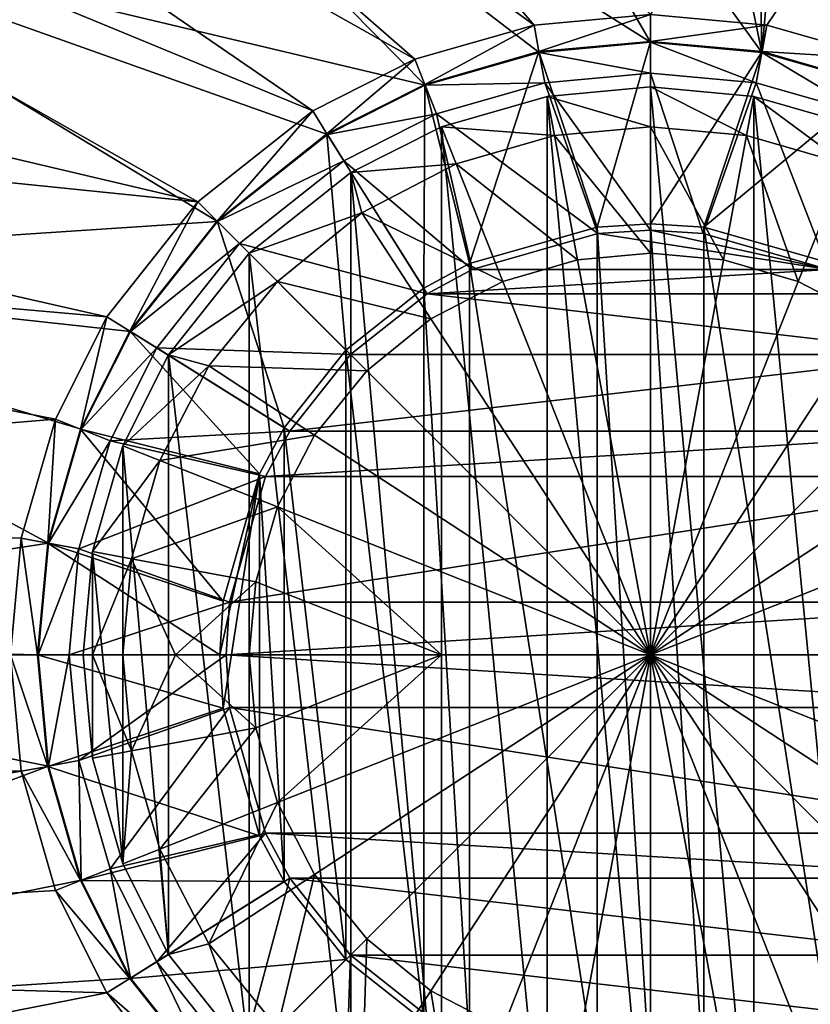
# Model space of a CAD drawing. Header units: metres. Extents: x -1501 to 0, y -1015 to 0.
# Tile 38 of 109: x -1249 to -1200, y -272 to -210. Entities that reach past the tile are written whole.
import ezdxf

# ---------------------------------------------------------------- set-up
doc = ezdxf.new("R2010")
doc.units = ezdxf.units.M

msp = doc.modelspace()

# ---------------------------------------------------------------- linework, layer by layer
at = {"layer": 'None'}
for points in [[(-1202.735352, -210.743744, -406), (-1210, -210.077194, -406), (-1125.44397, -96.89621, -406)], [(-1125.44397, -96.89621, -406), (-1195.304932, -212.880112, -406), (-1202.735352, -210.743744, -406)], [(-1196.598389, -140.03772, -403), (-1204.280518, -143.769913, -403), (-1203.050415, -212.446869, -403)], [(-1195.942505, -214.49057, -403), (-1196.598389, -140.03772, -403), (-1203.050415, -212.446869, -403)], [(-1203.050415, -212.446869, -403), (-1204.280518, -143.769913, -403), (-1215.847168, -150.386841, -403)], [(-1215.847168, -150.386841, -403), (-1236.644043, -165.894104, -403), (-1203.050415, -212.446869, -403)], [(-1277.405518, -166.959427, -406), (-1265.94519, -154.160522, -406), (-1217.264648, -210.743744, -406)], [(-1217.264648, -210.743744, -406), (-1265.94519, -154.160522, -406), (-1210, -210.077194, -406)], [(-1236.644043, -165.894104, -403), (-1254.235596, -183.951889, -403), (-1210, -211.80925, -403)], [(-1236.644043, -165.894104, -403), (-1210, -211.80925, -403), (-1203.050415, -212.446869, -403)], [(-1286.052002, -178.386719, -406), (-1277.405518, -166.959427, -406), (-1224.695068, -212.880112, -406)], [(-1224.695068, -212.880112, -406), (-1277.405518, -166.959427, -406), (-1217.264648, -210.743744, -406)], [(-1293.713745, -190.255554, -406), (-1286.052002, -178.386719, -406), (-1231.071655, -216.09111, -406)], [(-1231.071655, -216.09111, -406), (-1286.052002, -178.386719, -406), (-1224.695068, -212.880112, -406)], [(-1254.235596, -183.951889, -403), (-1268.463623, -203.926453, -403), (-1224.057495, -214.49057, -403)], [(-1254.235596, -183.951889, -403), (-1216.949585, -212.446869, -403), (-1210, -211.80925, -403)], [(-1216.949585, -212.446869, -403), (-1254.235596, -183.951889, -403), (-1224.057495, -214.49057, -403)], [(-1238.229736, -221.770325, -406), (-1302.400513, -206.63327, -406), (-1293.713745, -190.255554, -406)], [(-1238.229736, -221.770325, -406), (-1293.713745, -190.255554, -406), (-1231.071655, -216.09111, -406)], [(-1268.463623, -203.926453, -403), (-1279.512573, -225.800735, -403), (-1237.004883, -222.995056, -403)], [(-1224.057495, -214.49057, -403), (-1268.463623, -203.926453, -403), (-1230.158691, -217.562958, -403)], [(-1268.463623, -203.926453, -403), (-1237.004883, -222.995056, -403), (-1230.158691, -217.562958, -403)], [(-1306.021362, -214.837387, -406), (-1302.400513, -206.63327, -406), (-1238.229736, -221.770325, -406)], [(-1216.95752, -212.403564, -408.923737), (-1217.264648, -210.743744, -406), (-1210, -210.077194, -406)], [(-1210, -211.765213, -408.923737), (-1216.95752, -212.403564, -408.923737), (-1210, -210.077194, -406)], [(-1210, -211.765213, -408.923737), (-1210, -210.077194, -406), (-1202.735352, -210.743744, -406)], [(-1224.07373, -214.449615, -408.923737), (-1224.695068, -212.880112, -406), (-1217.264648, -210.743744, -406)], [(-1216.95752, -212.403564, -408.923737), (-1224.07373, -214.449615, -408.923737), (-1217.264648, -210.743744, -406)], [(-1203.04248, -212.403564, -408.923737), (-1210, -211.765213, -408.923737), (-1202.735352, -210.743744, -406)], [(-1203.04248, -212.403564, -408.923737), (-1202.735352, -210.743744, -406), (-1195.304932, -212.880112, -406)], [(-1213.33252, -223.341812, -411.970001), (-1216.95752, -212.403564, -408.923737), (-1210, -211.765213, -408.923737)], [(-1210, -213.741959, -406.347565), (-1210, -211.80925, -403), (-1216.949585, -212.446869, -403)], [(-1210, -223.134323, -411.970001), (-1213.33252, -223.341812, -411.970001), (-1210, -211.765213, -408.923737)], [(-1210, -223.134323, -411.970001), (-1210, -211.765213, -408.923737), (-1203.04248, -212.403564, -408.923737)], [(-1210, -213.741959, -406.347565), (-1203.402222, -214.347321, -406.347565), (-1210, -211.80925, -403)], [(-1203.402222, -214.347321, -406.347565), (-1203.050415, -212.446869, -403), (-1210, -211.80925, -403)], [(-1230.181885, -217.525528, -408.923737), (-1231.071655, -216.09111, -406), (-1224.695068, -212.880112, -406)], [(-1224.07373, -214.449615, -408.923737), (-1230.181885, -217.525528, -408.923737), (-1224.695068, -212.880112, -406)], [(-1221.281128, -225.617599, -411.970001), (-1224.07373, -214.449615, -408.923737), (-1216.95752, -212.403564, -408.923737)], [(-1216.597778, -214.347321, -406.347565), (-1216.949585, -212.446869, -403), (-1224.057495, -214.49057, -403)], [(-1213.33252, -223.341812, -411.970001), (-1221.281128, -225.617599, -411.970001), (-1216.95752, -212.403564, -408.923737)], [(-1216.597778, -214.347321, -406.347565), (-1210, -213.741959, -406.347565), (-1216.949585, -212.446869, -403)], [(-1206.66748, -223.341812, -411.970001), (-1210, -223.134323, -411.970001), (-1203.04248, -212.403564, -408.923737)], [(-1206.66748, -223.341812, -411.970001), (-1203.04248, -212.403564, -408.923737), (-1195.92627, -214.449615, -408.923737)], [(-1203.402222, -214.347321, -406.347565), (-1196.653931, -216.287582, -406.347565), (-1203.050415, -212.446869, -403)], [(-1196.653931, -216.287582, -406.347565), (-1195.942505, -214.49057, -403), (-1203.050415, -212.446869, -403)], [(-1195.92627, -214.449615, -408.923737), (-1203.04248, -212.403564, -408.923737), (-1195.304932, -212.880112, -406)], [(-1210, -223.529282, -408.970001), (-1210, -213.741959, -406.347565), (-1216.597778, -214.347321, -406.347565)], [(-1210, -223.529282, -408.970001), (-1206.714966, -223.733917, -408.970001), (-1210, -213.741959, -406.347565)], [(-1206.714966, -223.733917, -408.970001), (-1203.402222, -214.347321, -406.347565), (-1210, -213.741959, -406.347565)], [(-1224.140503, -227.156845, -411.970001), (-1230.181885, -217.525528, -408.923737), (-1224.07373, -214.449615, -408.923737)], [(-1223.346069, -216.287582, -406.347565), (-1224.057495, -214.49057, -403), (-1230.158691, -217.562958, -403)], [(-1221.281128, -225.617599, -411.970001), (-1224.140503, -227.156845, -411.970001), (-1224.07373, -214.449615, -408.923737)], [(-1223.346069, -216.287582, -406.347565), (-1216.597778, -214.347321, -406.347565), (-1224.057495, -214.49057, -403)], [(-1213.285034, -223.733917, -408.970001), (-1216.597778, -214.347321, -406.347565), (-1223.346069, -216.287582, -406.347565)], [(-1213.285034, -223.733917, -408.970001), (-1210, -223.529282, -408.970001), (-1216.597778, -214.347321, -406.347565)], [(-1206.714966, -223.733917, -408.970001), (-1198.885986, -225.975479, -408.970001), (-1203.402222, -214.347321, -406.347565)], [(-1198.718872, -225.617599, -411.970001), (-1206.66748, -223.341812, -411.970001), (-1195.92627, -214.449615, -408.923737)], [(-1198.885986, -225.975479, -408.970001), (-1196.653931, -216.287582, -406.347565), (-1203.402222, -214.347321, -406.347565)], [(-1309.253052, -223.202454, -406), (-1306.021362, -214.837387, -406), (-1243.908936, -228.928284, -406)], [(-1243.908936, -228.928284, -406), (-1306.021362, -214.837387, -406), (-1238.229736, -221.770325, -406)], [(-1237.036133, -222.963928, -408.923737), (-1238.229736, -221.770325, -406), (-1231.071655, -216.09111, -406)], [(-1230.181885, -217.525528, -408.923737), (-1237.036133, -222.963928, -408.923737), (-1231.071655, -216.09111, -406)], [(-1229.139771, -219.205322, -406.347565), (-1223.346069, -216.287582, -406.347565), (-1230.158691, -217.562958, -403)], [(-1221.114014, -225.975479, -408.970001), (-1223.346069, -216.287582, -406.347565), (-1229.139771, -219.205322, -406.347565)], [(-1221.114014, -225.975479, -408.970001), (-1213.285034, -223.733917, -408.970001), (-1223.346069, -216.287582, -406.347565)], [(-1228.996948, -231.003098, -411.970001), (-1237.036133, -222.963928, -408.923737), (-1230.181885, -217.525528, -408.923737)], [(-1229.139771, -219.205322, -406.347565), (-1230.158691, -217.562958, -403), (-1237.004883, -222.995056, -403)], [(-1224.140503, -227.156845, -411.970001), (-1228.996948, -231.003098, -411.970001), (-1230.181885, -217.525528, -408.923737)], [(-1235.638306, -224.361694, -406.347565), (-1229.139771, -219.205322, -406.347565), (-1237.004883, -222.995056, -403)], [(-1223.932983, -227.492889, -408.970001), (-1229.139771, -219.205322, -406.347565), (-1235.638306, -224.361694, -406.347565)], [(-1223.932983, -227.492889, -408.970001), (-1221.114014, -225.975479, -408.970001), (-1229.139771, -219.205322, -406.347565)], [(-1242.474487, -229.81813, -408.923737), (-1243.908936, -228.928284, -406), (-1238.229736, -221.770325, -406)], [(-1237.036133, -222.963928, -408.923737), (-1242.474487, -229.81813, -408.923737), (-1238.229736, -221.770325, -406)], [(-1314.671997, -240.931671, -406), (-1309.253052, -223.202454, -406), (-1247.119873, -235.304947, -406)], [(-1247.119873, -235.304947, -406), (-1309.253052, -223.202454, -406), (-1243.908936, -228.928284, -406)], [(-1279.512573, -225.800735, -403), (-1242.437012, -229.841339, -403), (-1237.004883, -222.995056, -403)], [(-1232.84314, -235.859467, -411.970001), (-1242.474487, -229.81813, -408.923737), (-1237.036133, -222.963928, -408.923737)], [(-1235.638306, -224.361694, -406.347565), (-1237.004883, -222.995056, -403), (-1242.437012, -229.841339, -403)], [(-1228.996948, -231.003098, -411.970001), (-1232.84314, -235.859467, -411.970001), (-1237.036133, -222.963928, -408.923737)], [(-1213.33252, -223.341812, -411.970001), (-1213.33252, -276.658173, -411.970001), (-1221.281128, -225.617599, -411.970001)], [(-1210, -223.134323, -411.970001), (-1210, -276.865662, -411.970001), (-1213.33252, -223.341812, -411.970001)], [(-1210, -276.865662, -411.970001), (-1213.33252, -276.658173, -411.970001), (-1213.33252, -223.341812, -411.970001)], [(-1206.66748, -223.341812, -411.970001), (-1206.66748, -276.658173, -411.970001), (-1210, -223.134323, -411.970001)], [(-1206.66748, -276.658173, -411.970001), (-1210, -276.865662, -411.970001), (-1210, -223.134323, -411.970001)], [(-1198.718872, -225.617599, -411.970001), (-1198.718872, -274.382416, -411.970001), (-1206.66748, -223.341812, -411.970001)], [(-1198.718872, -274.382416, -411.970001), (-1206.66748, -276.658173, -411.970001), (-1206.66748, -223.341812, -411.970001)], [(-1198.885986, -225.975479, -408.970001), (-1213.285034, -223.733917, -408.970001), (-1221.114014, -225.975479, -408.970001)], [(-1210, -223.529282, -408.970001), (-1213.285034, -223.733917, -408.970001), (-1198.885986, -225.975479, -408.970001)], [(-1206.714966, -223.733917, -408.970001), (-1210, -223.529282, -408.970001), (-1198.885986, -225.975479, -408.970001)], [(-1240.794678, -230.860184, -406.347565), (-1235.638306, -224.361694, -406.347565), (-1242.437012, -229.841339, -403)], [(-1228.717651, -231.282379, -408.970001), (-1235.638306, -224.361694, -406.347565), (-1240.794678, -230.860184, -406.347565)], [(-1228.717651, -231.282379, -408.970001), (-1223.932983, -227.492889, -408.970001), (-1235.638306, -224.361694, -406.347565)], [(-1287.141724, -249.089371, -403), (-1247.553101, -243.050476, -403), (-1279.512573, -225.800735, -403)], [(-1247.553101, -243.050476, -403), (-1245.509399, -235.94249, -403), (-1279.512573, -225.800735, -403)], [(-1279.512573, -225.800735, -403), (-1245.509399, -235.94249, -403), (-1242.437012, -229.841339, -403)], [(-1221.281128, -225.617599, -411.970001), (-1221.281128, -274.382416, -411.970001), (-1224.140503, -227.156845, -411.970001)], [(-1213.33252, -276.658173, -411.970001), (-1221.281128, -274.382416, -411.970001), (-1221.281128, -225.617599, -411.970001)], [(-1196.067017, -227.492889, -408.970001), (-1198.885986, -225.975479, -408.970001), (-1223.932983, -227.492889, -408.970001)], [(-1223.932983, -227.492889, -408.970001), (-1198.885986, -225.975479, -408.970001), (-1221.114014, -225.975479, -408.970001)], [(-1224.140503, -227.156845, -411.970001), (-1224.140503, -272.84314, -411.970001), (-1228.996948, -231.003098, -411.970001)], [(-1191.282349, -231.282379, -408.970001), (-1223.932983, -227.492889, -408.970001), (-1228.717651, -231.282379, -408.970001)], [(-1221.281128, -274.382416, -411.970001), (-1224.140503, -272.84314, -411.970001), (-1224.140503, -227.156845, -411.970001)], [(-1191.282349, -231.282379, -408.970001), (-1196.067017, -227.492889, -408.970001), (-1223.932983, -227.492889, -408.970001)], [(-1245.550415, -235.926285, -408.923737), (-1247.119873, -235.304947, -406), (-1243.908936, -228.928284, -406)], [(-1242.474487, -229.81813, -408.923737), (-1245.550415, -235.926285, -408.923737), (-1243.908936, -228.928284, -406)], [(-1234.382446, -238.718918, -411.970001), (-1245.550415, -235.926285, -408.923737), (-1242.474487, -229.81813, -408.923737)], [(-1240.794678, -230.860184, -406.347565), (-1242.437012, -229.841339, -403), (-1245.509399, -235.94249, -403)], [(-1232.84314, -235.859467, -411.970001), (-1234.382446, -238.718918, -411.970001), (-1242.474487, -229.81813, -408.923737)], [(-1243.712402, -236.6539, -406.347565), (-1240.794678, -230.860184, -406.347565), (-1245.509399, -235.94249, -403)], [(-1232.50708, -236.066986, -408.970001), (-1240.794678, -230.860184, -406.347565), (-1243.712402, -236.6539, -406.347565)], [(-1232.50708, -236.066986, -408.970001), (-1228.717651, -231.282379, -408.970001), (-1240.794678, -230.860184, -406.347565)], [(-1228.996948, -231.003098, -411.970001), (-1228.996948, -268.996887, -411.970001), (-1232.84314, -235.859467, -411.970001)], [(-1187.49292, -236.066986, -408.970001), (-1191.282349, -231.282379, -408.970001), (-1232.50708, -236.066986, -408.970001)], [(-1232.50708, -236.066986, -408.970001), (-1191.282349, -231.282379, -408.970001), (-1228.717651, -231.282379, -408.970001)], [(-1224.140503, -272.84314, -411.970001), (-1228.996948, -268.996887, -411.970001), (-1228.996948, -231.003098, -411.970001)], [(-1249.256226, -242.735291, -406), (-1314.671997, -240.931671, -406), (-1247.119873, -235.304947, -406)], [(-1247.596436, -243.042465, -408.923737), (-1249.256226, -242.735291, -406), (-1247.119873, -235.304947, -406)], [(-1245.550415, -235.926285, -408.923737), (-1247.596436, -243.042465, -408.923737), (-1247.119873, -235.304947, -406)], [(-1236.658203, -246.66748, -411.970001), (-1247.596436, -243.042465, -408.923737), (-1245.550415, -235.926285, -408.923737)], [(-1243.712402, -236.6539, -406.347565), (-1245.509399, -235.94249, -403), (-1247.553101, -243.050476, -403)], [(-1234.382446, -238.718918, -411.970001), (-1236.658203, -246.66748, -411.970001), (-1245.550415, -235.926285, -408.923737)], [(-1234.024536, -238.885956, -408.970001), (-1232.50708, -236.066986, -408.970001), (-1243.712402, -236.6539, -406.347565)], [(-1232.84314, -235.859467, -411.970001), (-1232.84314, -264.140533, -411.970001), (-1234.382446, -238.718918, -411.970001)], [(-1185.975464, -238.885956, -408.970001), (-1187.49292, -236.066986, -408.970001), (-1234.024536, -238.885956, -408.970001)], [(-1234.024536, -238.885956, -408.970001), (-1187.49292, -236.066986, -408.970001), (-1232.50708, -236.066986, -408.970001)], [(-1228.996948, -268.996887, -411.970001), (-1232.84314, -264.140533, -411.970001), (-1232.84314, -235.859467, -411.970001)], [(-1245.65271, -243.402161, -406.347565), (-1243.712402, -236.6539, -406.347565), (-1247.553101, -243.050476, -403)], [(-1234.024536, -238.885956, -408.970001), (-1243.712402, -236.6539, -406.347565), (-1245.65271, -243.402161, -406.347565)], [(-1236.658203, -253.33252, -411.970001), (-1236.865723, -250, -411.970001), (-1234.382446, -238.718918, -411.970001)], [(-1236.865723, -250, -411.970001), (-1236.658203, -246.66748, -411.970001), (-1234.382446, -238.718918, -411.970001)], [(-1234.382446, -238.718918, -411.970001), (-1234.382446, -261.281067, -411.970001), (-1236.658203, -253.33252, -411.970001)], [(-1232.84314, -264.140533, -411.970001), (-1234.382446, -261.281067, -411.970001), (-1234.382446, -238.718918, -411.970001)], [(-1236.266113, -246.71492, -408.970001), (-1234.024536, -238.885956, -408.970001), (-1245.65271, -243.402161, -406.347565)], [(-1183.733887, -246.71492, -408.970001), (-1185.975464, -238.885956, -408.970001), (-1236.266113, -246.71492, -408.970001)], [(-1236.266113, -246.71492, -408.970001), (-1185.975464, -238.885956, -408.970001), (-1234.024536, -238.885956, -408.970001)], [(-1314.671997, -240.931671, -406), (-1249.256226, -242.735291, -406), (-1249.922852, -250, -406)], [(-1248.190796, -250, -403), (-1247.553101, -243.050476, -403), (-1287.141724, -249.089371, -403)], [(-1248.234741, -250, -408.923737), (-1249.922852, -250, -406), (-1249.256226, -242.735291, -406)], [(-1247.596436, -243.042465, -408.923737), (-1248.234741, -250, -408.923737), (-1249.256226, -242.735291, -406)], [(-1236.865723, -250, -411.970001), (-1248.234741, -250, -408.923737), (-1247.596436, -243.042465, -408.923737)], [(-1245.65271, -243.402161, -406.347565), (-1247.553101, -243.050476, -403), (-1248.190796, -250, -403)], [(-1236.658203, -246.66748, -411.970001), (-1236.865723, -250, -411.970001), (-1247.596436, -243.042465, -408.923737)], [(-1246.258057, -250, -406.347565), (-1245.65271, -243.402161, -406.347565), (-1248.190796, -250, -403)], [(-1236.266113, -246.71492, -408.970001), (-1245.65271, -243.402161, -406.347565), (-1246.258057, -250, -406.347565)], [(-1236.470703, -250, -408.970001), (-1236.266113, -246.71492, -408.970001), (-1246.258057, -250, -406.347565)], [(-1236.470703, -250, -408.970001), (-1183.529297, -250, -408.970001), (-1183.733887, -246.71492, -408.970001)], [(-1236.470703, -250, -408.970001), (-1183.733887, -246.71492, -408.970001), (-1236.266113, -246.71492, -408.970001)], [(-1287.141724, -249.089371, -403), (-1291.178711, -273.278656, -403), (-1247.553101, -256.949524, -403)], [(-1247.553101, -256.949524, -403), (-1248.190796, -250, -403), (-1287.141724, -249.089371, -403)], [(-1317.631836, -254.745071, -406), (-1249.922852, -250, -406), (-1249.256226, -257.264709, -406)], [(-1249.256226, -257.264709, -406), (-1249.922852, -250, -406), (-1247.596436, -256.95755, -408.923737)], [(-1249.922852, -250, -406), (-1248.234741, -250, -408.923737), (-1247.596436, -256.95755, -408.923737)], [(-1247.596436, -256.95755, -408.923737), (-1248.234741, -250, -408.923737), (-1236.658203, -253.33252, -411.970001)], [(-1248.234741, -250, -408.923737), (-1236.865723, -250, -411.970001), (-1236.658203, -253.33252, -411.970001)], [(-1248.190796, -250, -403), (-1247.553101, -256.949524, -403), (-1246.258057, -250, -406.347565)], [(-1247.553101, -256.949524, -403), (-1245.65271, -256.597839, -406.347565), (-1246.258057, -250, -406.347565)], [(-1246.258057, -250, -406.347565), (-1245.65271, -256.597839, -406.347565), (-1236.470703, -250, -408.970001)], [(-1245.65271, -256.597839, -406.347565), (-1236.266113, -253.28508, -408.970001), (-1236.470703, -250, -408.970001)], [(-1236.266113, -253.28508, -408.970001), (-1183.733887, -253.28508, -408.970001), (-1236.470703, -250, -408.970001)], [(-1183.733887, -253.28508, -408.970001), (-1183.529297, -250, -408.970001), (-1236.470703, -250, -408.970001)], [(-1247.596436, -256.95755, -408.923737), (-1236.658203, -253.33252, -411.970001), (-1234.382446, -261.281067, -411.970001)], [(-1245.65271, -256.597839, -406.347565), (-1243.712402, -263.3461, -406.347565), (-1236.266113, -253.28508, -408.970001)], [(-1243.712402, -263.3461, -406.347565), (-1234.024536, -261.114044, -408.970001), (-1236.266113, -253.28508, -408.970001)], [(-1234.024536, -261.114044, -408.970001), (-1185.975464, -261.114044, -408.970001), (-1236.266113, -253.28508, -408.970001)], [(-1185.975464, -261.114044, -408.970001), (-1183.733887, -253.28508, -408.970001), (-1236.266113, -253.28508, -408.970001)], [(-1319.582642, -268.941589, -406), (-1317.631836, -254.745071, -406), (-1249.256226, -257.264709, -406)], [(-1291.178711, -273.278656, -403), (-1245.509399, -264.057495, -403), (-1247.553101, -256.949524, -403)], [(-1249.256226, -257.264709, -406), (-1247.596436, -256.95755, -408.923737), (-1245.550415, -264.0737, -408.923737)], [(-1245.550415, -264.0737, -408.923737), (-1247.596436, -256.95755, -408.923737), (-1234.382446, -261.281067, -411.970001)], [(-1247.553101, -256.949524, -403), (-1245.509399, -264.057495, -403), (-1245.65271, -256.597839, -406.347565)], [(-1245.509399, -264.057495, -403), (-1243.712402, -263.3461, -406.347565), (-1245.65271, -256.597839, -406.347565)], [(-1249.256226, -257.264709, -406), (-1247.119873, -264.695038, -406), (-1319.582642, -268.941589, -406)], [(-1247.119873, -264.695038, -406), (-1249.256226, -257.264709, -406), (-1245.550415, -264.0737, -408.923737)], [(-1245.550415, -264.0737, -408.923737), (-1234.382446, -261.281067, -411.970001), (-1232.84314, -264.140533, -411.970001)], [(-1243.712402, -263.3461, -406.347565), (-1240.794678, -269.139832, -406.347565), (-1234.024536, -261.114044, -408.970001)], [(-1240.794678, -269.139832, -406.347565), (-1232.50708, -263.933014, -408.970001), (-1234.024536, -261.114044, -408.970001)], [(-1232.50708, -263.933014, -408.970001), (-1187.49292, -263.933014, -408.970001), (-1234.024536, -261.114044, -408.970001)], [(-1187.49292, -263.933014, -408.970001), (-1185.975464, -261.114044, -408.970001), (-1234.024536, -261.114044, -408.970001)], [(-1245.509399, -264.057495, -403), (-1242.437012, -270.158661, -403), (-1243.712402, -263.3461, -406.347565)], [(-1242.437012, -270.158661, -403), (-1240.794678, -269.139832, -406.347565), (-1243.712402, -263.3461, -406.347565)], [(-1291.178711, -273.278656, -403), (-1242.437012, -270.158661, -403), (-1245.509399, -264.057495, -403)], [(-1247.119873, -264.695038, -406), (-1245.550415, -264.0737, -408.923737), (-1242.474487, -270.181885, -408.923737)], [(-1242.474487, -270.181885, -408.923737), (-1245.550415, -264.0737, -408.923737), (-1232.84314, -264.140533, -411.970001)], [(-1242.474487, -270.181885, -408.923737), (-1232.84314, -264.140533, -411.970001), (-1228.996948, -268.996887, -411.970001)], [(-1240.794678, -269.139832, -406.347565), (-1235.638306, -275.638306, -406.347565), (-1232.50708, -263.933014, -408.970001)], [(-1235.638306, -275.638306, -406.347565), (-1228.717651, -268.717621, -408.970001), (-1232.50708, -263.933014, -408.970001)], [(-1228.717651, -268.717621, -408.970001), (-1191.282349, -268.717621, -408.970001), (-1232.50708, -263.933014, -408.970001)], [(-1191.282349, -268.717621, -408.970001), (-1187.49292, -263.933014, -408.970001), (-1232.50708, -263.933014, -408.970001)], [(-1247.119873, -264.695038, -406), (-1243.908936, -271.071716, -406), (-1319.582642, -268.941589, -406)], [(-1243.908936, -271.071716, -406), (-1247.119873, -264.695038, -406), (-1242.474487, -270.181885, -408.923737)], [(-1235.638306, -275.638306, -406.347565), (-1229.139771, -280.794678, -406.347565), (-1228.717651, -268.717621, -408.970001)], [(-1229.139771, -280.794678, -406.347565), (-1223.932983, -272.507111, -408.970001), (-1228.717651, -268.717621, -408.970001)], [(-1223.932983, -272.507111, -408.970001), (-1196.067017, -272.507111, -408.970001), (-1228.717651, -268.717621, -408.970001)], [(-1196.067017, -272.507111, -408.970001), (-1191.282349, -268.717621, -408.970001), (-1228.717651, -268.717621, -408.970001)], [(-1319.582642, -268.941589, -406), (-1243.908936, -271.071716, -406), (-1320.510376, -286.096436, -406)], [(-1237.036133, -277.036072, -408.923737), (-1242.474487, -270.181885, -408.923737), (-1228.996948, -268.996887, -411.970001)], [(-1242.437012, -270.158661, -403), (-1237.004883, -277.004944, -403), (-1240.794678, -269.139832, -406.347565)], [(-1237.004883, -277.004944, -403), (-1235.638306, -275.638306, -406.347565), (-1240.794678, -269.139832, -406.347565)], [(-1237.036133, -277.036072, -408.923737), (-1228.996948, -268.996887, -411.970001), (-1224.140503, -272.84314, -411.970001)], [(-1237.004883, -277.004944, -403), (-1242.437012, -270.158661, -403), (-1291.178711, -273.278656, -403)], [(-1243.908936, -271.071716, -406), (-1242.474487, -270.181885, -408.923737), (-1237.036133, -277.036072, -408.923737)], [(-1243.908936, -271.071716, -406), (-1238.229736, -278.229675, -406), (-1320.510376, -286.096436, -406)], [(-1238.229736, -278.229675, -406), (-1243.908936, -271.071716, -406), (-1237.036133, -277.036072, -408.923737)]]:
    msp.add_3dface(points, dxfattribs=at)
at = {"layer": 'None01'}
for points in [[(-1420.450195, -116.977798, -410), (-953.507996, -712.491272, -410), (-1404.711548, -104.637085, -410)], [(-1420.450195, -116.977798, -430), (-1404.711548, -104.637085, -430), (-953.507996, -712.491272, -430)], [(-1404.711548, -104.637085, -410), (-953.507996, -712.491272, -410), (-937.769287, -700.150574, -410)], [(-937.769287, -700.150574, -410), (-937.769287, -700.150574, -430), (-1404.711548, -104.637085, -410)], [(-937.769287, -700.150574, -430), (-1404.711548, -104.637085, -430), (-1404.711548, -104.637085, -410)], [(-1404.711548, -104.637085, -430), (-937.769287, -700.150574, -430), (-953.507996, -712.491272, -430)], [(-953.507996, -712.491272, -410), (-1420.450195, -116.977798, -410), (-953.507996, -712.491272, -430)], [(-1420.450195, -116.977798, -410), (-1420.450195, -116.977798, -430), (-953.507996, -712.491272, -430)]]:
    msp.add_3dface(points, dxfattribs=at)
at = {"layer": 'None012345'}
for points in [[(-1210, -214.600006, -400.200012), (-1216.44165, -215.191025, -400.200012), (-1210, -217.085495, -399.482208)], [(-1210, -285.399994, -400.200012), (-1216.44165, -215.191025, -400.200012), (-1210, -214.600006, -400.200012)], [(-1203.55835, -215.191025, -400.200012), (-1210, -214.600006, -400.200012), (-1204.010742, -217.634995, -399.482208)], [(-1210, -214.600006, -400.200012), (-1210, -217.085495, -399.482208), (-1204.010742, -217.634995, -399.482208)], [(-1203.55835, -284.80896, -400.200012), (-1210, -214.600006, -400.200012), (-1203.55835, -215.191025, -400.200012)], [(-1203.55835, -284.80896, -400.200012), (-1210, -285.399994, -400.200012), (-1210, -214.600006, -400.200012)], [(-1216.44165, -215.191025, -400.200012), (-1223.030273, -217.085373, -400.200012), (-1215.989258, -217.634995, -399.482208)], [(-1216.44165, -284.80896, -400.200012), (-1223.030273, -217.085373, -400.200012), (-1216.44165, -215.191025, -400.200012)], [(-1216.44165, -215.191025, -400.200012), (-1215.989258, -217.634995, -399.482208), (-1210, -217.085495, -399.482208)], [(-1210, -285.399994, -400.200012), (-1216.44165, -284.80896, -400.200012), (-1216.44165, -215.191025, -400.200012)], [(-1203.55835, -215.191025, -400.200012), (-1204.010742, -217.634995, -399.482208), (-1197.884399, -219.396484, -399.482208)], [(-1196.969727, -217.085373, -400.200012), (-1203.55835, -215.191025, -400.200012), (-1197.884399, -219.396484, -399.482208)], [(-1196.969727, -282.914612, -400.200012), (-1203.55835, -215.191025, -400.200012), (-1196.969727, -217.085373, -400.200012)], [(-1196.969727, -282.914612, -400.200012), (-1203.55835, -284.80896, -400.200012), (-1203.55835, -215.191025, -400.200012)], [(-1223.030273, -217.085373, -400.200012), (-1228.6875, -219.934448, -400.200012), (-1222.115601, -219.396484, -399.482208)], [(-1223.030273, -282.914612, -400.200012), (-1228.6875, -219.934448, -400.200012), (-1223.030273, -217.085373, -400.200012)], [(-1223.030273, -217.085373, -400.200012), (-1222.115601, -219.396484, -399.482208), (-1215.989258, -217.634995, -399.482208)], [(-1216.44165, -284.80896, -400.200012), (-1223.030273, -282.914612, -400.200012), (-1223.030273, -217.085373, -400.200012)], [(-1210, -217.085495, -399.482208), (-1215.989258, -217.634995, -399.482208), (-1210, -224.968414, -398.821136)], [(-1204.010742, -217.634995, -399.482208), (-1210, -217.085495, -399.482208), (-1205.44519, -225.386307, -398.821136)], [(-1210, -217.085495, -399.482208), (-1210, -224.968414, -398.821136), (-1205.44519, -225.386307, -398.821136)], [(-1215.989258, -217.634995, -399.482208), (-1222.115601, -219.396484, -399.482208), (-1214.55481, -225.386307, -398.821136)], [(-1215.989258, -217.634995, -399.482208), (-1214.55481, -225.386307, -398.821136), (-1210, -224.968414, -398.821136)], [(-1204.010742, -217.634995, -399.482208), (-1205.44519, -225.386307, -398.821136), (-1200.786011, -226.725937, -398.821136)], [(-1197.884399, -219.396484, -399.482208), (-1204.010742, -217.634995, -399.482208), (-1200.786011, -226.725937, -398.821136)], [(-1228.6875, -219.934448, -400.200012), (-1228.011108, -222.450699, -399.482208), (-1222.115601, -219.396484, -399.482208)], [(-1222.115601, -219.396484, -399.482208), (-1228.011108, -222.450699, -399.482208), (-1219.213989, -226.725937, -398.821136)], [(-1222.115601, -219.396484, -399.482208), (-1219.213989, -226.725937, -398.821136), (-1214.55481, -225.386307, -398.821136)], [(-1197.884399, -219.396484, -399.482208), (-1200.786011, -226.725937, -398.821136), (-1196.30249, -229.048676, -398.821136)], [(-1228.6875, -219.934448, -400.200012), (-1235.031616, -224.968414, -400.200012), (-1228.011108, -222.450699, -399.482208)], [(-1228.6875, -280.065552, -400.200012), (-1235.031616, -224.968414, -400.200012), (-1228.6875, -219.934448, -400.200012)], [(-1223.030273, -282.914612, -400.200012), (-1228.6875, -280.065552, -400.200012), (-1228.6875, -219.934448, -400.200012)], [(-1235.031616, -224.968414, -400.200012), (-1233.274048, -226.725937, -399.482208), (-1228.011108, -222.450699, -399.482208)], [(-1228.011108, -222.450699, -399.482208), (-1233.274048, -226.725937, -399.482208), (-1223.69751, -229.048676, -398.821136)], [(-1228.011108, -222.450699, -399.482208), (-1223.69751, -229.048676, -398.821136), (-1219.213989, -226.725937, -398.821136)], [(-1235.031616, -224.968414, -400.200012), (-1240.065552, -231.3125, -400.200012), (-1233.274048, -226.725937, -399.482208)], [(-1235.031616, -275.031586, -400.200012), (-1240.065552, -231.3125, -400.200012), (-1235.031616, -224.968414, -400.200012)], [(-1228.6875, -280.065552, -400.200012), (-1235.031616, -275.031586, -400.200012), (-1235.031616, -224.968414, -400.200012)], [(-1210, -224.968414, -398.821136), (-1214.55481, -225.386307, -398.821136), (-1210, -250, -398.25)], [(-1205.44519, -225.386307, -398.821136), (-1210, -224.968414, -398.821136), (-1210, -250, -398.25)], [(-1214.55481, -225.386307, -398.821136), (-1219.213989, -226.725937, -398.821136), (-1210, -250, -398.25)], [(-1200.786011, -226.725937, -398.821136), (-1205.44519, -225.386307, -398.821136), (-1210, -250, -398.25)], [(-1240.065552, -231.3125, -400.200012), (-1237.549316, -231.988861, -399.482208), (-1233.274048, -226.725937, -399.482208)], [(-1233.274048, -226.725937, -399.482208), (-1237.549316, -231.988861, -399.482208), (-1227.699951, -232.300003, -398.821136)], [(-1233.274048, -226.725937, -399.482208), (-1227.699951, -232.300003, -398.821136), (-1223.69751, -229.048676, -398.821136)], [(-1219.213989, -226.725937, -398.821136), (-1223.69751, -229.048676, -398.821136), (-1210, -250, -398.25)], [(-1196.30249, -229.048676, -398.821136), (-1200.786011, -226.725937, -398.821136), (-1210, -250, -398.25)], [(-1223.69751, -229.048676, -398.821136), (-1227.699951, -232.300003, -398.821136), (-1210, -250, -398.25)], [(-1192.300049, -232.300003, -398.821136), (-1196.30249, -229.048676, -398.821136), (-1210, -250, -398.25)], [(-1240.065552, -231.3125, -400.200012), (-1242.914673, -236.969742, -400.200012), (-1237.549316, -231.988861, -399.482208)], [(-1240.065552, -268.6875, -400.200012), (-1242.914673, -236.969742, -400.200012), (-1240.065552, -231.3125, -400.200012)], [(-1235.031616, -275.031586, -400.200012), (-1240.065552, -268.6875, -400.200012), (-1240.065552, -231.3125, -400.200012)], [(-1242.914673, -236.969742, -400.200012), (-1240.603516, -237.884338, -399.482208), (-1237.549316, -231.988861, -399.482208)], [(-1237.549316, -231.988861, -399.482208), (-1240.603516, -237.884338, -399.482208), (-1230.951294, -236.302475, -398.821136)], [(-1237.549316, -231.988861, -399.482208), (-1230.951294, -236.302475, -398.821136), (-1227.699951, -232.300003, -398.821136)], [(-1227.699951, -232.300003, -398.821136), (-1230.951294, -236.302475, -398.821136), (-1210, -250, -398.25)], [(-1189.048706, -236.302475, -398.821136), (-1192.300049, -232.300003, -398.821136), (-1210, -250, -398.25)], [(-1240.603516, -237.884338, -399.482208), (-1233.274048, -240.786011, -398.821136), (-1230.951294, -236.302475, -398.821136)], [(-1230.951294, -236.302475, -398.821136), (-1233.274048, -240.786011, -398.821136), (-1210, -250, -398.25)], [(-1186.725952, -240.786011, -398.821136), (-1189.048706, -236.302475, -398.821136), (-1210, -250, -398.25)], [(-1242.914673, -236.969742, -400.200012), (-1244.80896, -243.558304, -400.200012), (-1240.603516, -237.884338, -399.482208)], [(-1242.914673, -263.030273, -400.200012), (-1244.80896, -243.558304, -400.200012), (-1242.914673, -236.969742, -400.200012)], [(-1240.065552, -268.6875, -400.200012), (-1242.914673, -263.030273, -400.200012), (-1242.914673, -236.969742, -400.200012)], [(-1244.80896, -243.558304, -400.200012), (-1242.36499, -244.010773, -399.482208), (-1240.603516, -237.884338, -399.482208)], [(-1240.603516, -237.884338, -399.482208), (-1242.36499, -244.010773, -399.482208), (-1233.274048, -240.786011, -398.821136)], [(-1242.36499, -244.010773, -399.482208), (-1234.613647, -245.445175, -398.821136), (-1233.274048, -240.786011, -398.821136)], [(-1233.274048, -240.786011, -398.821136), (-1234.613647, -245.445175, -398.821136), (-1223.030518, -250, -398.386902)], [(-1210, -250, -398.25), (-1233.274048, -240.786011, -398.821136), (-1223.030518, -250, -398.386902)], [(-1186.725952, -240.786011, -398.821136), (-1210, -250, -398.25), (-1196.969482, -250, -398.386902)], [(-1245.400024, -250, -400.200012), (-1244.80896, -250, -399.845184), (-1244.80896, -243.558304, -400.200012)], [(-1244.80896, -256.441711, -400.200012), (-1245.400024, -250, -400.200012), (-1244.80896, -243.558304, -400.200012)], [(-1244.80896, -250, -399.845184), (-1242.36499, -244.010773, -399.482208), (-1244.80896, -243.558304, -400.200012)], [(-1242.914673, -263.030273, -400.200012), (-1244.80896, -256.441711, -400.200012), (-1244.80896, -243.558304, -400.200012)], [(-1244.80896, -250, -399.845184), (-1242.914551, -250, -399.482208), (-1242.36499, -244.010773, -399.482208)], [(-1242.914551, -250, -399.482208), (-1239.629639, -250, -399.132935), (-1242.36499, -244.010773, -399.482208)], [(-1242.36499, -244.010773, -399.482208), (-1239.629639, -250, -399.132935), (-1234.613647, -245.445175, -398.821136)], [(-1239.629639, -250, -399.132935), (-1235.031616, -250, -398.821136), (-1234.613647, -245.445175, -398.821136)], [(-1234.613647, -245.445175, -398.821136), (-1235.031616, -250, -398.821136), (-1223.030518, -250, -398.386902)], [(-1244.80896, -250, -399.845184), (-1245.400024, -250, -400.200012), (-1244.80896, -256.441711, -400.200012)], [(-1242.914551, -250, -399.482208), (-1244.80896, -250, -399.845184), (-1242.36499, -255.989227, -399.482208)], [(-1242.36499, -255.989227, -399.482208), (-1244.80896, -250, -399.845184), (-1244.80896, -256.441711, -400.200012)], [(-1239.629639, -250, -399.132935), (-1242.914551, -250, -399.482208), (-1242.36499, -255.989227, -399.482208)], [(-1239.629639, -250, -399.132935), (-1242.36499, -255.989227, -399.482208), (-1234.613647, -254.554825, -398.821136)], [(-1235.031616, -250, -398.821136), (-1239.629639, -250, -399.132935), (-1234.613647, -254.554825, -398.821136)], [(-1235.031616, -250, -398.821136), (-1234.613647, -254.554825, -398.821136), (-1223.030518, -250, -398.386902)], [(-1234.613647, -254.554825, -398.821136), (-1233.274048, -259.213989, -398.821136), (-1223.030518, -250, -398.386902)], [(-1223.030518, -250, -398.386902), (-1233.274048, -259.213989, -398.821136), (-1210, -250, -398.25)], [(-1233.274048, -259.213989, -398.821136), (-1230.951294, -263.69751, -398.821136), (-1210, -250, -398.25)], [(-1210, -250, -398.25), (-1230.951294, -263.69751, -398.821136), (-1227.699951, -267.700012, -398.821136)], [(-1227.699951, -267.700012, -398.821136), (-1223.69751, -270.951324, -398.821136), (-1210, -250, -398.25)], [(-1223.69751, -270.951324, -398.821136), (-1219.213989, -273.274078, -398.821136), (-1210, -250, -398.25)], [(-1219.213989, -273.274078, -398.821136), (-1214.55481, -274.613678, -398.821136), (-1210, -250, -398.25)], [(-1214.55481, -274.613678, -398.821136), (-1210, -275.031586, -398.821136), (-1210, -250, -398.25)], [(-1186.725952, -259.213989, -398.821136), (-1210, -250, -398.25), (-1189.048706, -263.69751, -398.821136)], [(-1189.048706, -263.69751, -398.821136), (-1210, -250, -398.25), (-1192.300049, -267.700012, -398.821136)], [(-1210, -250, -398.25), (-1210, -275.031586, -398.821136), (-1205.44519, -274.613678, -398.821136)], [(-1196.30249, -270.951324, -398.821136), (-1192.300049, -267.700012, -398.821136), (-1210, -250, -398.25)], [(-1196.30249, -270.951324, -398.821136), (-1210, -250, -398.25), (-1200.786011, -273.274078, -398.821136)], [(-1196.969482, -250, -398.386902), (-1210, -250, -398.25), (-1186.725952, -259.213989, -398.821136)], [(-1205.44519, -274.613678, -398.821136), (-1200.786011, -273.274078, -398.821136), (-1210, -250, -398.25)], [(-1234.613647, -254.554825, -398.821136), (-1242.36499, -255.989227, -399.482208), (-1240.603516, -262.115662, -399.482208)], [(-1234.613647, -254.554825, -398.821136), (-1240.603516, -262.115662, -399.482208), (-1233.274048, -259.213989, -398.821136)], [(-1244.80896, -256.441711, -400.200012), (-1242.914673, -263.030273, -400.200012), (-1242.36499, -255.989227, -399.482208)], [(-1242.36499, -255.989227, -399.482208), (-1242.914673, -263.030273, -400.200012), (-1240.603516, -262.115662, -399.482208)], [(-1240.603516, -262.115662, -399.482208), (-1237.549316, -268.011139, -399.482208), (-1233.274048, -259.213989, -398.821136)], [(-1233.274048, -259.213989, -398.821136), (-1237.549316, -268.011139, -399.482208), (-1230.951294, -263.69751, -398.821136)], [(-1240.603516, -262.115662, -399.482208), (-1242.914673, -263.030273, -400.200012), (-1240.065552, -268.6875, -400.200012)], [(-1240.603516, -262.115662, -399.482208), (-1240.065552, -268.6875, -400.200012), (-1237.549316, -268.011139, -399.482208)], [(-1237.549316, -268.011139, -399.482208), (-1233.274048, -273.274078, -399.482208), (-1230.951294, -263.69751, -398.821136)], [(-1230.951294, -263.69751, -398.821136), (-1233.274048, -273.274078, -399.482208), (-1227.699951, -267.700012, -398.821136)], [(-1240.065552, -268.6875, -400.200012), (-1235.031616, -275.031586, -400.200012), (-1237.549316, -268.011139, -399.482208)], [(-1237.549316, -268.011139, -399.482208), (-1235.031616, -275.031586, -400.200012), (-1233.274048, -273.274078, -399.482208)], [(-1227.699951, -267.700012, -398.821136), (-1233.274048, -273.274078, -399.482208), (-1228.011108, -277.549286, -399.482208)], [(-1223.69751, -270.951324, -398.821136), (-1227.699951, -267.700012, -398.821136), (-1228.011108, -277.549286, -399.482208)], [(-1228.011108, -277.549286, -399.482208), (-1222.115601, -280.603516, -399.482208), (-1223.69751, -270.951324, -398.821136)], [(-1222.115601, -280.603516, -399.482208), (-1219.213989, -273.274078, -398.821136), (-1223.69751, -270.951324, -398.821136)], [(-1200.786011, -273.274078, -398.821136), (-1191.988892, -277.549286, -399.482208), (-1196.30249, -270.951324, -398.821136)]]:
    msp.add_3dface(points, dxfattribs=at)

doc.saveas('drawing.dxf')
